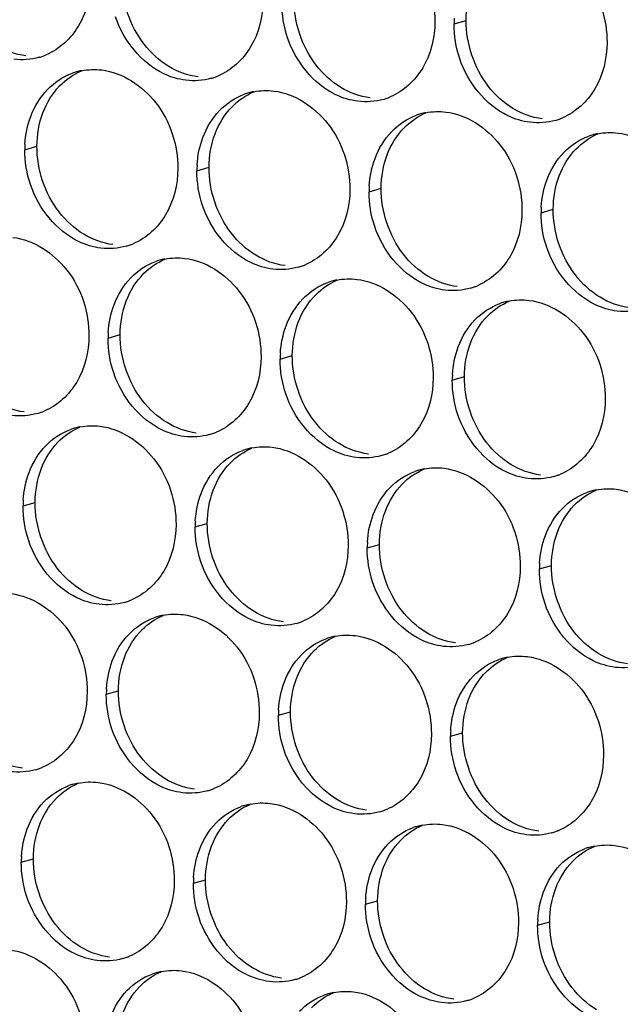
# Paper-space layout '45651_1_3' of a CAD drawing. Header units: millimetres. Extents: x -231 to 594, y 0 to 420.
# Tile 61 of 247: x 142.34 to 147.64, y 111.18 to 119.88. Entities that reach past the tile are written whole.
import ezdxf

# ---------------------------------------------------------------- set-up
doc = ezdxf.new("R2010")
doc.units = ezdxf.units.MM
doc.header["$LTSCALE"] = 32.67
doc.layers.add('02___PRT_ALL_AXES', color=7, linetype='CONTINUOUS')

psp = doc.layouts.new('45651_1_3')

# ---------------------------------------------------------------- linework, layer by layer
at = {"layer": '02___PRT_ALL_AXES', "color": 7, "linetype": 'CONTINUOUS'}
for p, q in [((146.173, 119.8389), (146.2802, 119.8696)), ((142.3832, 118.7281), (142.4904, 118.7588)), ((143.9028, 118.5426), (144.01, 118.5733)), ((145.4224, 118.3571), (145.5296, 118.3878)), ((146.9419, 118.1717), (147.0491, 118.2023)), ((143.1183, 117.065), (143.2255, 117.0956)), ((144.6379, 116.8795), (144.7451, 116.9102)), ((146.1575, 116.694), (146.2647, 116.7247)), ((142.3677, 115.5832), (142.4749, 115.6139)), ((143.8872, 115.3977), (143.9944, 115.4284)), ((145.4068, 115.2122), (145.514, 115.2429)), ((146.9264, 115.0268), (147.0336, 115.0575)), ((143.1028, 113.9201), (143.21, 113.9508)), ((144.6224, 113.7346), (144.7296, 113.7653)), ((146.142, 113.5491), (146.2492, 113.5798)), ((142.3521, 112.4383), (142.4593, 112.469)), ((143.8717, 112.2528), (143.9789, 112.2835)), ((145.3913, 112.0674), (145.4985, 112.098)), ((146.9109, 111.8819), (147.0181, 111.9126))]:
    psp.add_line(p, q, dxfattribs=at)
at = {"layer": '02___PRT_ALL_AXES', "color": 3, "linetype": 'CONTINUOUS'}
for centre, radius, start, end in [((147.0649, 119.8345), 0.8918, 176.51802, 179.71686), ((142.3596, 120.0695), 0.5467, 285.94061, 289.76751), ((142.3591, 120.0708), 0.5481, 289.77289, 292.73686), ((142.9886, 118.8891), 0.5467, 105.94061, 109.76751), ((142.99, 118.8841), 0.5519, 100.97724, 105.93831), ((143.8792, 119.884), 0.5467, 285.94061, 289.76751), ((143.8787, 119.8853), 0.5481, 289.77289, 292.73686), ((144.5082, 118.7036), 0.5467, 105.94061, 109.76751), ((144.5096, 118.6986), 0.5519, 100.97724, 105.93831), ((145.3988, 119.6985), 0.5467, 285.94061, 289.76751), ((145.3983, 119.6998), 0.5481, 289.77289, 292.73686), ((146.0278, 118.5181), 0.5467, 105.94061, 109.76751), ((146.0292, 118.5131), 0.5519, 100.97724, 105.93831), ((146.9178, 119.5144), 0.5481, 289.77289, 292.73686), ((146.9184, 119.513), 0.5467, 285.94061, 289.76751), ((147.5474, 118.3327), 0.5467, 105.94061, 109.76751), ((147.5488, 118.3276), 0.5519, 100.97724, 105.93831), ((143.275, 118.7237), 0.8918, 176.51802, 179.71686), ((144.7946, 118.5382), 0.8918, 176.51802, 179.71686), ((146.3142, 118.3527), 0.8918, 176.51802, 179.71686), ((147.8338, 118.1673), 0.8918, 176.51802, 179.71686), ((143.1285, 118.4022), 0.5467, 285.94061, 289.76751), ((143.128, 118.4035), 0.5481, 289.77289, 292.73686), ((143.7237, 117.226), 0.5467, 105.94061, 109.76751), ((143.7252, 117.2209), 0.5519, 100.97724, 105.93831), ((144.6481, 118.2168), 0.5467, 285.94061, 289.76751), ((144.6476, 118.2181), 0.5481, 289.77289, 292.73686), ((145.2433, 117.0405), 0.5467, 105.94061, 109.76751), ((145.2447, 117.0355), 0.5519, 100.97724, 105.93831), ((146.1672, 118.0326), 0.5481, 289.77289, 292.73686), ((146.1677, 118.0313), 0.5467, 285.94061, 289.76751), ((146.7629, 116.855), 0.5467, 105.94061, 109.76751), ((146.7643, 116.85), 0.5519, 100.97724, 105.93831), ((144.0102, 117.0606), 0.8918, 176.51802, 179.71686), ((145.5297, 116.8751), 0.8918, 176.51802, 179.71686), ((147.0493, 116.6896), 0.8918, 176.51802, 179.71686), ((142.3441, 116.9246), 0.5467, 285.94061, 289.76751), ((142.3436, 116.9259), 0.5481, 289.77289, 292.73686), ((142.9731, 115.7442), 0.5467, 105.94061, 109.76751), ((142.9745, 115.7392), 0.5519, 100.97724, 105.93831), ((143.8637, 116.7391), 0.5467, 285.94061, 289.76751), ((143.8631, 116.7404), 0.5481, 289.77289, 292.73686), ((144.4926, 115.5587), 0.5467, 105.94061, 109.76751), ((144.4941, 115.5537), 0.5519, 100.97724, 105.93831), ((145.3827, 116.5549), 0.5481, 289.77289, 292.73686), ((145.3833, 116.5536), 0.5467, 285.94061, 289.76751), ((146.0122, 115.3732), 0.5467, 105.94061, 109.76751), ((146.0136, 115.3682), 0.5519, 100.97724, 105.93831), ((146.9028, 116.3682), 0.5467, 285.94061, 289.76751), ((146.9023, 116.3695), 0.5481, 289.77289, 292.73686), ((147.5318, 115.1878), 0.5467, 105.94061, 109.76751), ((147.5332, 115.1827), 0.5519, 100.97724, 105.93831), ((143.2595, 115.5788), 0.8918, 176.51802, 179.71686), ((144.7791, 115.3933), 0.8918, 176.51802, 179.71686), ((146.2986, 115.2078), 0.8918, 176.51802, 179.71686), ((147.8182, 115.0224), 0.8918, 176.51802, 179.71686), ((143.1125, 115.2587), 0.5481, 289.77289, 292.73686), ((143.113, 115.2573), 0.5467, 285.94061, 289.76751), ((143.7082, 114.0811), 0.5467, 105.94061, 109.76751), ((143.7096, 114.076), 0.5519, 100.97724, 105.93831), ((144.6326, 115.0719), 0.5467, 285.94061, 289.76751), ((144.632, 115.0732), 0.5481, 289.77289, 292.73686), ((145.2278, 113.8956), 0.5467, 105.94061, 109.76751), ((145.2292, 113.8906), 0.5519, 100.97724, 105.93831), ((146.1522, 114.8864), 0.5467, 285.94061, 289.76751), ((146.1516, 114.8877), 0.5481, 289.77289, 292.73686), ((146.7474, 113.7101), 0.5467, 105.94061, 109.76751), ((146.7488, 113.7051), 0.5519, 100.97724, 105.93831), ((143.9946, 113.9157), 0.8918, 176.51802, 179.71686), ((145.5142, 113.7302), 0.8918, 176.51802, 179.71686), ((147.0338, 113.5447), 0.8918, 176.51802, 179.71686), ((142.328, 113.781), 0.5481, 289.77289, 292.73686), ((142.3285, 113.7797), 0.5467, 285.94061, 289.76751), ((142.9575, 112.5993), 0.5467, 105.94061, 109.76751), ((142.9589, 112.5943), 0.5519, 100.97724, 105.93831), ((143.8481, 113.5942), 0.5467, 285.94061, 289.76751), ((143.8476, 113.5955), 0.5481, 289.77289, 292.73686), ((144.4771, 112.4138), 0.5467, 105.94061, 109.76751), ((144.4785, 112.4088), 0.5519, 100.97724, 105.93831), ((145.3677, 113.4087), 0.5467, 285.94061, 289.76751), ((145.3672, 113.4101), 0.5481, 289.77289, 292.73686), ((145.9967, 112.2283), 0.5467, 105.94061, 109.76751), ((145.9981, 112.2233), 0.5519, 100.97724, 105.93831), ((146.8873, 113.2233), 0.5467, 285.94061, 289.76751), ((146.8868, 113.2246), 0.5481, 289.77289, 292.73686), ((147.5177, 112.0378), 0.5519, 100.97724, 105.93831), ((143.2439, 112.4339), 0.8918, 176.51802, 179.71686), ((147.5163, 112.0429), 0.5467, 105.94061, 109.76751), ((144.7635, 112.2484), 0.8918, 176.51802, 179.71686), ((146.2831, 112.063), 0.8918, 176.51802, 179.71686), ((147.8027, 111.8775), 0.8918, 176.51802, 179.71686), ((143.0974, 112.1125), 0.5467, 285.94061, 289.76751), ((143.0969, 112.1138), 0.5481, 289.77289, 292.73686), ((143.6927, 110.9362), 0.5467, 105.94061, 109.76751), ((143.6941, 110.9312), 0.5519, 100.97724, 105.93831), ((144.617, 111.927), 0.5467, 285.94061, 289.76751), ((144.6165, 111.9283), 0.5481, 289.77289, 292.73686), ((145.2122, 110.7507), 0.5467, 105.94061, 109.76751), ((145.2137, 110.7457), 0.5519, 100.97724, 105.93831), ((146.1366, 111.7415), 0.5467, 285.94061, 289.76751), ((146.1361, 111.7428), 0.5481, 289.77289, 292.73686)]:
    psp.add_arc(centre, radius, start, end, dxfattribs=at)
for points, knots in [([(145.3327, 120.7282), (145.517, 120.7057), (145.8804, 120.4646), (146.0052, 120.0635), (146.0042, 119.8595)], [0, 0, 0, 0, 0.476473, 1, 1, 1, 1]), ([(146.8523, 120.5427), (147.0366, 120.5202), (147.4, 120.2791), (147.5248, 119.878), (147.5238, 119.674)], [0, 0, 0, 0, 0.476473, 1, 1, 1, 1]), ([(142.965, 120.2305), (142.9643, 120.0892), (142.9014, 119.813), (142.6888, 119.6146), (142.5709, 119.5653)], [0, 0, 0, 0, 0.525086, 1, 1, 1, 1]), ([(144.4846, 120.045), (144.4839, 119.9037), (144.4209, 119.6275), (144.2084, 119.4292), (144.0905, 119.3798)], [0, 0, 0, 0, 0.525086, 1, 1, 1, 1]), ([(143.8054, 119.3412), (143.7378, 119.3495), (143.4574, 119.4333), (143.2538, 119.6943), (143.1838, 119.9027)], [0, 0, 0, 0, 0.236458, 1, 1, 1, 1]), ([(146.0042, 119.8595), (146.0035, 119.7182), (145.9405, 119.442), (145.728, 119.2437), (145.6101, 119.1943)], [0, 0, 0, 0, 0.525086, 1, 1, 1, 1]), ([(145.3249, 119.1557), (145.2574, 119.164), (144.977, 119.2478), (144.7733, 119.5088), (144.7034, 119.7172)], [0, 0, 0, 0, 0.236458, 1, 1, 1, 1]), ([(147.5238, 119.674), (147.5231, 119.5327), (147.4601, 119.2565), (147.2476, 119.0582), (147.1297, 119.0088)], [0, 0, 0, 0, 0.525086, 1, 1, 1, 1]), ([(146.8445, 118.9702), (146.777, 118.9785), (146.4966, 119.0623), (146.2929, 119.3234), (146.223, 119.5318)], [0, 0, 0, 0, 0.236458, 1, 1, 1, 1]), ([(143.0625, 119.4319), (143.2468, 119.4094), (143.6101, 119.1683), (143.7349, 118.7672), (143.7339, 118.5632)], [0, 0, 0, 0, 0.476473, 1, 1, 1, 1]), ([(144.582, 119.2464), (144.7663, 119.2239), (145.1297, 118.9828), (145.2545, 118.5817), (145.2535, 118.3777)], [0, 0, 0, 0, 0.476473, 1, 1, 1, 1]), ([(146.1016, 119.0609), (146.2859, 119.0384), (146.6493, 118.7973), (146.7741, 118.3963), (146.7731, 118.1923)], [0, 0, 0, 0, 0.476473, 1, 1, 1, 1]), ([(147.6212, 118.8754), (147.8055, 118.853), (148.1689, 118.6118), (148.2937, 118.2108), (148.2927, 118.0068)], [0, 0, 0, 0, 0.476473, 1, 1, 1, 1]), ([(143.7339, 118.5632), (143.7332, 118.4219), (143.6703, 118.1457), (143.4577, 117.9474), (143.3399, 117.898)], [0, 0, 0, 0, 0.525086, 1, 1, 1, 1]), ([(143.0547, 117.8594), (142.9871, 117.8677), (142.7067, 117.9515), (142.5031, 118.2125), (142.4331, 118.4209)], [0, 0, 0, 0, 0.236458, 1, 1, 1, 1]), ([(145.2535, 118.3777), (145.2528, 118.2364), (145.1898, 117.9602), (144.9773, 117.7619), (144.8594, 117.7125)], [0, 0, 0, 0, 0.525086, 1, 1, 1, 1]), ([(144.5743, 117.674), (144.5067, 117.6822), (144.2263, 117.7661), (144.0227, 118.0271), (143.9527, 118.2355)], [0, 0, 0, 0, 0.236458, 1, 1, 1, 1]), ([(146.7731, 118.1923), (146.7724, 118.051), (146.7094, 117.7748), (146.4969, 117.5764), (146.379, 117.5271)], [0, 0, 0, 0, 0.525086, 1, 1, 1, 1]), ([(146.0938, 117.4885), (146.0263, 117.4967), (145.7459, 117.5806), (145.5422, 117.8416), (145.4723, 118.05)], [0, 0, 0, 0, 0.236458, 1, 1, 1, 1]), ([(142.278, 117.9542), (142.4623, 117.9317), (142.8257, 117.6906), (142.9505, 117.2896), (142.9495, 117.0856)], [0, 0, 0, 0, 0.476473, 1, 1, 1, 1]), ([(147.6134, 117.303), (147.5459, 117.3113), (147.2655, 117.3951), (147.0618, 117.6561), (146.9919, 117.8645)], [0, 0, 0, 0, 0.236458, 1, 1, 1, 1]), ([(143.7976, 117.7688), (143.9819, 117.7463), (144.3453, 117.5052), (144.4701, 117.1041), (144.4691, 116.9001)], [0, 0, 0, 0, 0.476473, 1, 1, 1, 1]), ([(145.3172, 117.5833), (145.5015, 117.5608), (145.8649, 117.3197), (145.9897, 116.9186), (145.9887, 116.7146)], [0, 0, 0, 0, 0.476473, 1, 1, 1, 1]), ([(146.8368, 117.3978), (147.0211, 117.3753), (147.3844, 117.1342), (147.5093, 116.7331), (147.5082, 116.5291)], [0, 0, 0, 0, 0.476473, 1, 1, 1, 1]), ([(142.9495, 117.0856), (142.9488, 116.9443), (142.8858, 116.6681), (142.6733, 116.4698), (142.5554, 116.4204)], [0, 0, 0, 0, 0.525086, 1, 1, 1, 1]), ([(144.4691, 116.9001), (144.4684, 116.7588), (144.4054, 116.4826), (144.1929, 116.2843), (144.075, 116.2349)], [0, 0, 0, 0, 0.525086, 1, 1, 1, 1]), ([(143.7898, 116.1963), (143.7222, 116.2046), (143.4419, 116.2884), (143.2382, 116.5494), (143.1683, 116.7578)], [0, 0, 0, 0, 0.236458, 1, 1, 1, 1]), ([(145.9887, 116.7146), (145.988, 116.5733), (145.925, 116.2971), (145.7124, 116.0988), (145.5946, 116.0494)], [0, 0, 0, 0, 0.525086, 1, 1, 1, 1]), ([(145.3094, 116.0108), (145.2418, 116.0191), (144.9615, 116.1029), (144.7578, 116.3639), (144.6878, 116.5723)], [0, 0, 0, 0, 0.236458, 1, 1, 1, 1]), ([(147.5082, 116.5291), (147.5075, 116.3879), (147.4446, 116.1116), (147.232, 115.9133), (147.1142, 115.8639)], [0, 0, 0, 0, 0.525086, 1, 1, 1, 1]), ([(146.829, 115.8254), (146.7614, 115.8336), (146.481, 115.9175), (146.2774, 116.1785), (146.2074, 116.3869)], [0, 0, 0, 0, 0.236458, 1, 1, 1, 1]), ([(143.0469, 116.287), (143.2312, 116.2645), (143.5946, 116.0234), (143.7194, 115.6223), (143.7184, 115.4183)], [0, 0, 0, 0, 0.476473, 1, 1, 1, 1]), ([(144.5665, 116.1015), (144.7508, 116.079), (145.1142, 115.8379), (145.239, 115.4369), (145.238, 115.2329)], [0, 0, 0, 0, 0.476473, 1, 1, 1, 1]), ([(146.0861, 115.916), (146.2704, 115.8935), (146.6338, 115.6524), (146.7586, 115.2514), (146.7576, 115.0474)], [0, 0, 0, 0, 0.476473, 1, 1, 1, 1]), ([(147.6057, 115.7306), (147.79, 115.7081), (148.1533, 115.467), (148.2782, 115.0659), (148.2771, 114.8619)], [0, 0, 0, 0, 0.476473, 1, 1, 1, 1]), ([(143.7184, 115.4183), (143.7177, 115.277), (143.6547, 115.0008), (143.4422, 114.8025), (143.3243, 114.7531)], [0, 0, 0, 0, 0.525086, 1, 1, 1, 1]), ([(143.0391, 114.7145), (142.9716, 114.7228), (142.6912, 114.8066), (142.4875, 115.0677), (142.4176, 115.2761)], [0, 0, 0, 0, 0.236458, 1, 1, 1, 1]), ([(145.238, 115.2329), (145.2373, 115.0916), (145.1743, 114.8153), (144.9618, 114.617), (144.8439, 114.5676)], [0, 0, 0, 0, 0.525086, 1, 1, 1, 1]), ([(144.5587, 114.5291), (144.4911, 114.5373), (144.2108, 114.6212), (144.0071, 114.8822), (143.9372, 115.0906)], [0, 0, 0, 0, 0.236458, 1, 1, 1, 1]), ([(146.7576, 115.0474), (146.7569, 114.9061), (146.6939, 114.6299), (146.4813, 114.4316), (146.3635, 114.3822)], [0, 0, 0, 0, 0.525086, 1, 1, 1, 1]), ([(146.0783, 114.3436), (146.0107, 114.3518), (145.7304, 114.4357), (145.5267, 114.6967), (145.4567, 114.9051)], [0, 0, 0, 0, 0.236458, 1, 1, 1, 1]), ([(142.2625, 114.8093), (142.4468, 114.7868), (142.8101, 114.5457), (142.935, 114.1447), (142.9339, 113.9407)], [0, 0, 0, 0, 0.476473, 1, 1, 1, 1]), ([(147.5979, 114.1581), (147.5303, 114.1664), (147.2499, 114.2502), (147.0463, 114.5112), (146.9763, 114.7196)], [0, 0, 0, 0, 0.236458, 1, 1, 1, 1]), ([(143.782, 114.6239), (143.9663, 114.6014), (144.3297, 114.3603), (144.4545, 113.9592), (144.4535, 113.7552)], [0, 0, 0, 0, 0.476473, 1, 1, 1, 1]), ([(145.3016, 114.4384), (145.4859, 114.4159), (145.8493, 114.1748), (145.9741, 113.7737), (145.9731, 113.5697)], [0, 0, 0, 0, 0.476473, 1, 1, 1, 1]), ([(146.8212, 114.2529), (147.0055, 114.2304), (147.3689, 113.9893), (147.4937, 113.5883), (147.4927, 113.3843)], [0, 0, 0, 0, 0.476473, 1, 1, 1, 1]), ([(142.9339, 113.9407), (142.9332, 113.7994), (142.8703, 113.5232), (142.6577, 113.3249), (142.5399, 113.2755)], [0, 0, 0, 0, 0.525086, 1, 1, 1, 1]), ([(144.4535, 113.7552), (144.4528, 113.6139), (144.3899, 113.3377), (144.1773, 113.1394), (144.0594, 113.09)], [0, 0, 0, 0, 0.525086, 1, 1, 1, 1]), ([(143.7743, 113.0514), (143.7067, 113.0597), (143.4263, 113.1435), (143.2227, 113.4045), (143.1527, 113.6129)], [0, 0, 0, 0, 0.236458, 1, 1, 1, 1]), ([(145.9731, 113.5697), (145.9724, 113.4284), (145.9094, 113.1522), (145.6969, 112.9539), (145.579, 112.9045)], [0, 0, 0, 0, 0.525086, 1, 1, 1, 1]), ([(145.2939, 112.8659), (145.2263, 112.8742), (144.9459, 112.958), (144.7423, 113.2191), (144.6723, 113.4275)], [0, 0, 0, 0, 0.236458, 1, 1, 1, 1]), ([(147.4927, 113.3843), (147.492, 113.243), (147.429, 112.9668), (147.2165, 112.7684), (147.0986, 112.719)], [0, 0, 0, 0, 0.525086, 1, 1, 1, 1]), ([(146.8134, 112.6805), (146.7459, 112.6887), (146.4655, 112.7726), (146.2618, 113.0336), (146.1919, 113.242)], [0, 0, 0, 0, 0.236458, 1, 1, 1, 1]), ([(143.0314, 113.1421), (143.2157, 113.1196), (143.579, 112.8785), (143.7039, 112.4774), (143.7029, 112.2734)], [0, 0, 0, 0, 0.476473, 1, 1, 1, 1]), ([(144.551, 112.9566), (144.7352, 112.9341), (145.0986, 112.693), (145.2234, 112.292), (145.2224, 112.088)], [0, 0, 0, 0, 0.476473, 1, 1, 1, 1]), ([(146.0705, 112.7711), (146.2548, 112.7487), (146.6182, 112.5075), (146.743, 112.1065), (146.742, 111.9025)], [0, 0, 0, 0, 0.476473, 1, 1, 1, 1]), ([(147.5901, 112.5857), (147.7744, 112.5632), (148.1378, 112.3221), (148.2626, 111.921), (148.2616, 111.717)], [0, 0, 0, 0, 0.476473, 1, 1, 1, 1]), ([(143.7029, 112.2734), (143.7022, 112.1321), (143.6392, 111.8559), (143.4266, 111.6576), (143.3088, 111.6082)], [0, 0, 0, 0, 0.525086, 1, 1, 1, 1]), ([(143.0236, 111.5697), (142.956, 111.5779), (142.6756, 111.6618), (142.472, 111.9228), (142.402, 112.1312)], [0, 0, 0, 0, 0.236458, 1, 1, 1, 1]), ([(145.2224, 112.088), (145.2217, 111.9467), (145.1588, 111.6705), (144.9462, 111.4721), (144.8284, 111.4228)], [0, 0, 0, 0, 0.525086, 1, 1, 1, 1]), ([(144.5432, 111.3842), (144.4756, 111.3924), (144.1952, 111.4763), (143.9916, 111.7373), (143.9216, 111.9457)], [0, 0, 0, 0, 0.236458, 1, 1, 1, 1]), ([(146.742, 111.9025), (146.7413, 111.7612), (146.6783, 111.485), (146.4658, 111.2867), (146.3479, 111.2373)], [0, 0, 0, 0, 0.525086, 1, 1, 1, 1]), ([(146.0628, 111.1987), (145.9952, 111.2069), (145.7148, 111.2908), (145.5112, 111.5518), (145.4412, 111.7602)], [0, 0, 0, 0, 0.236458, 1, 1, 1, 1]), ([(142.2469, 111.6645), (142.4312, 111.642), (142.7946, 111.4009), (142.9194, 110.9998), (142.9184, 110.7958)], [0, 0, 0, 0, 0.476473, 1, 1, 1, 1]), ([(147.5823, 111.0132), (147.5148, 111.0215), (147.2344, 111.1053), (147.0307, 111.3663), (146.9608, 111.5747)], [0, 0, 0, 0, 0.236458, 1, 1, 1, 1]), ([(143.7665, 111.479), (143.9508, 111.4565), (144.3142, 111.2154), (144.439, 110.8143), (144.438, 110.6103)], [0, 0, 0, 0, 0.476473, 1, 1, 1, 1]), ([(145.2861, 111.2935), (145.4704, 111.271), (145.8338, 111.0299), (145.9586, 110.6288), (145.9576, 110.4248)], [0, 0, 0, 0, 0.476473, 1, 1, 1, 1])]:
    psp.add_open_spline(points, degree=3, knots=knots, dxfattribs=at)
at = {"layer": '02___PRT_ALL_AXES', "color": 7, "linetype": 'CONTINUOUS'}
for points in [[(143.4361, 119.6604), (143.3113, 119.8218), (143.2401, 120.0365), (143.2411, 120.2405)], [(146.2802, 119.8696), (146.2807, 119.9694), (146.298, 120.0708), (146.3331, 120.1642)], [(144.9557, 119.475), (144.8309, 119.6363), (144.7596, 119.8511), (144.7607, 120.0551)], [(146.4753, 119.2895), (146.3505, 119.4509), (146.2792, 119.6656), (146.2802, 119.8696)], [(142.393, 119.5574), (142.3024, 119.5684), (142.2129, 119.6014), (142.1348, 119.6488)], [(143.6544, 119.4633), (143.5705, 119.5141), (143.4961, 119.5829), (143.4361, 119.6604)], [(143.9126, 119.3719), (143.8219, 119.3829), (143.7325, 119.416), (143.6544, 119.4633)], [(145.174, 119.2778), (145.0901, 119.3286), (145.0157, 119.3974), (144.9557, 119.475)], [(142.691, 119.2906), (142.7454, 119.3469), (142.8122, 119.3937), (142.8845, 119.424)], [(142.5433, 119.0534), (142.5761, 119.1405), (142.6263, 119.2236), (142.691, 119.2906)], [(145.4321, 119.1864), (145.3415, 119.1975), (145.2521, 119.2305), (145.174, 119.2778)], [(146.6936, 119.0923), (146.6097, 119.1431), (146.5353, 119.2119), (146.4753, 119.2895)], [(144.2105, 119.1051), (144.265, 119.1614), (144.3318, 119.2082), (144.4041, 119.2385)], [(144.0629, 118.8679), (144.0957, 118.9551), (144.1458, 119.0381), (144.2105, 119.1051)], [(146.9517, 119.0009), (146.8611, 119.012), (146.7716, 119.045), (146.6936, 119.0923)], [(142.4904, 118.7588), (142.4909, 118.8585), (142.5081, 118.96), (142.5433, 119.0534)], [(145.7301, 118.9196), (145.7846, 118.976), (145.8514, 119.0227), (145.9236, 119.053)], [(145.5825, 118.6824), (145.6153, 118.7696), (145.6654, 118.8526), (145.7301, 118.9196)], [(144.01, 118.5733), (144.0105, 118.6731), (144.0277, 118.7745), (144.0629, 118.8679)], [(147.2497, 118.7341), (147.3041, 118.7905), (147.371, 118.8373), (147.4432, 118.8675)], [(142.6855, 118.1787), (142.5606, 118.34), (142.4894, 118.5548), (142.4904, 118.7588)], [(145.5296, 118.3878), (145.5301, 118.4876), (145.5473, 118.589), (145.5825, 118.6824)], [(147.102, 118.4969), (147.1349, 118.5841), (147.185, 118.6671), (147.2497, 118.7341)], [(144.205, 117.9932), (144.0802, 118.1546), (144.009, 118.3693), (144.01, 118.5733)], [(147.0491, 118.2023), (147.0496, 118.3021), (147.0669, 118.4036), (147.102, 118.4969)], [(145.7246, 117.8077), (145.5998, 117.9691), (145.5286, 118.1838), (145.5296, 118.3878)], [(142.9037, 117.9815), (142.8199, 118.0323), (142.7454, 118.1011), (142.6855, 118.1787)], [(147.2442, 117.6223), (147.1194, 117.7836), (147.0481, 117.9983), (147.0491, 118.2023)], [(143.1619, 117.8901), (143.0713, 117.9012), (142.9818, 117.9342), (142.9037, 117.9815)], [(144.4233, 117.796), (144.3394, 117.8468), (144.265, 117.9157), (144.205, 117.9932)], [(144.6815, 117.7046), (144.5908, 117.7157), (144.5014, 117.7487), (144.4233, 117.796)], [(145.9429, 117.6106), (145.859, 117.6614), (145.7846, 117.7302), (145.7246, 117.8077)], [(143.4352, 117.6367), (143.4878, 117.6889), (143.5513, 117.7322), (143.6196, 117.7609)], [(143.2784, 117.3902), (143.3127, 117.4814), (143.3661, 117.5681), (143.4352, 117.6367)], [(147.4625, 117.4251), (147.3786, 117.4759), (147.3042, 117.5447), (147.2442, 117.6223)], [(144.9548, 117.4512), (145.0074, 117.5034), (145.0708, 117.5467), (145.1392, 117.5754)], [(146.201, 117.5192), (146.1104, 117.5302), (146.021, 117.5633), (145.9429, 117.6106)], [(144.798, 117.2048), (144.8323, 117.2959), (144.8857, 117.3826), (144.9548, 117.4512)], [(143.2255, 117.0956), (143.226, 117.1954), (143.2433, 117.2969), (143.2784, 117.3902)], [(146.4744, 117.2657), (146.527, 117.3179), (146.5904, 117.3613), (146.6588, 117.3899)], [(147.7206, 117.3337), (147.63, 117.3447), (147.5405, 117.3778), (147.4625, 117.4251)], [(146.3176, 117.0193), (146.3519, 117.1104), (146.4053, 117.1971), (146.4744, 117.2657)], [(144.7451, 116.9102), (144.7456, 117.0099), (144.7629, 117.1114), (144.798, 117.2048)], [(143.4206, 116.5156), (143.2958, 116.6769), (143.2245, 116.8916), (143.2255, 117.0956)], [(146.2647, 116.7247), (146.2652, 116.8245), (146.2824, 116.9259), (146.3176, 117.0193)], [(144.9402, 116.3301), (144.8154, 116.4914), (144.7441, 116.7062), (144.7451, 116.9102)], [(146.4598, 116.1446), (146.335, 116.306), (146.2637, 116.5207), (146.2647, 116.7247)], [(142.3774, 116.4125), (142.2868, 116.4235), (142.1973, 116.4566), (142.1193, 116.5039)], [(143.6389, 116.3184), (143.555, 116.3692), (143.4806, 116.438), (143.4206, 116.5156)], [(143.897, 116.227), (143.8064, 116.2381), (143.7169, 116.2711), (143.6389, 116.3184)], [(145.1584, 116.1329), (145.0746, 116.1837), (145.0002, 116.2525), (144.9402, 116.3301)], [(142.6754, 116.1457), (142.7298, 116.202), (142.7967, 116.2488), (142.8689, 116.2791)], [(142.5277, 115.9085), (142.5606, 115.9956), (142.6107, 116.0787), (142.6754, 116.1457)], [(146.678, 115.9474), (146.5942, 115.9982), (146.5197, 116.0671), (146.4598, 116.1446)], [(144.195, 115.9602), (144.2494, 116.0166), (144.3163, 116.0633), (144.3885, 116.0936)], [(145.4166, 116.0415), (145.326, 116.0526), (145.2365, 116.0856), (145.1584, 116.1329)], [(142.4749, 115.6139), (142.4753, 115.7136), (142.4926, 115.8151), (142.5277, 115.9085)], [(144.0473, 115.723), (144.0801, 115.8102), (144.1303, 115.8932), (144.195, 115.9602)], [(145.7146, 115.7747), (145.769, 115.8311), (145.8358, 115.8779), (145.9081, 115.9081)], [(146.9362, 115.856), (146.8456, 115.8671), (146.7561, 115.9001), (146.678, 115.9474)], [(143.9944, 115.4284), (143.9949, 115.5282), (144.0122, 115.6296), (144.0473, 115.723)], [(145.5669, 115.5375), (145.5997, 115.6247), (145.6499, 115.7077), (145.7146, 115.7747)], [(147.2342, 115.5892), (147.2886, 115.6456), (147.3554, 115.6924), (147.4277, 115.7227)], [(142.6699, 115.0338), (142.5451, 115.1952), (142.4738, 115.4099), (142.4749, 115.6139)], [(145.514, 115.2429), (145.5145, 115.3427), (145.5318, 115.4442), (145.5669, 115.5375)], [(147.0865, 115.352), (147.1193, 115.4392), (147.1695, 115.5223), (147.2342, 115.5892)], [(144.1895, 114.8483), (144.0647, 115.0097), (143.9934, 115.2244), (143.9944, 115.4284)], [(147.0336, 115.0575), (147.0341, 115.1572), (147.0514, 115.2587), (147.0865, 115.352)], [(145.7091, 114.6628), (145.5843, 114.8242), (145.513, 115.0389), (145.514, 115.2429)], [(142.8882, 114.8366), (142.8043, 114.8874), (142.7299, 114.9562), (142.6699, 115.0338)], [(147.2287, 114.4774), (147.1039, 114.6387), (147.0326, 114.8535), (147.0336, 115.0575)], [(143.1463, 114.7452), (143.0557, 114.7563), (142.9663, 114.7893), (142.8882, 114.8366)], [(144.4078, 114.6511), (144.3239, 114.7019), (144.2495, 114.7708), (144.1895, 114.8483)], [(145.9273, 114.4657), (145.8435, 114.5165), (145.7691, 114.5853), (145.7091, 114.6628)], [(143.4197, 114.4918), (143.4723, 114.544), (143.5357, 114.5873), (143.6041, 114.616)], [(144.6659, 114.5597), (144.5753, 114.5708), (144.4858, 114.6038), (144.4078, 114.6511)], [(143.2629, 114.2454), (143.2972, 114.3365), (143.3506, 114.4232), (143.4197, 114.4918)], [(144.9392, 114.3063), (144.9918, 114.3585), (145.0553, 114.4019), (145.1237, 114.4305)], [(146.1855, 114.3743), (146.0949, 114.3853), (146.0054, 114.4184), (145.9273, 114.4657)], [(147.4469, 114.2802), (147.3631, 114.331), (147.2887, 114.3998), (147.2287, 114.4774)], [(143.21, 113.9508), (143.2105, 114.0505), (143.2277, 114.152), (143.2629, 114.2454)], [(144.7825, 114.0599), (144.8168, 114.151), (144.8701, 114.2377), (144.9392, 114.3063)], [(146.4588, 114.1208), (146.5114, 114.173), (146.5749, 114.2164), (146.6432, 114.245)], [(147.7051, 114.1888), (147.6145, 114.1999), (147.525, 114.2329), (147.4469, 114.2802)], [(144.7296, 113.7653), (144.7301, 113.865), (144.7473, 113.9665), (144.7825, 114.0599)], [(146.3021, 113.8744), (146.3364, 113.9655), (146.3897, 114.0523), (146.4588, 114.1208)], [(143.4051, 113.3707), (143.2802, 113.532), (143.209, 113.7468), (143.21, 113.9508)], [(146.2492, 113.5798), (146.2496, 113.6796), (146.2669, 113.781), (146.3021, 113.8744)], [(144.9246, 113.1852), (144.7998, 113.3466), (144.7286, 113.5613), (144.7296, 113.7653)], [(146.4442, 112.9997), (146.3194, 113.1611), (146.2481, 113.3758), (146.2492, 113.5798)], [(142.3619, 113.2676), (142.2713, 113.2786), (142.1818, 113.3117), (142.1037, 113.359)], [(143.6233, 113.1735), (143.5395, 113.2243), (143.465, 113.2931), (143.4051, 113.3707)], [(145.1429, 112.988), (145.059, 113.0388), (144.9846, 113.1076), (144.9246, 113.1852)], [(142.6599, 113.0008), (142.7143, 113.0571), (142.7811, 113.1039), (142.8534, 113.1342)], [(143.8815, 113.0821), (143.7909, 113.0932), (143.7014, 113.1262), (143.6233, 113.1735)], [(142.5122, 112.7636), (142.545, 112.8508), (142.5952, 112.9338), (142.6599, 113.0008)], [(144.1795, 112.8153), (144.2339, 112.8717), (144.3007, 112.9184), (144.373, 112.9487)], [(145.4011, 112.8966), (145.3104, 112.9077), (145.221, 112.9407), (145.1429, 112.988)], [(146.6625, 112.8025), (146.5786, 112.8533), (146.5042, 112.9222), (146.4442, 112.9997)], [(142.4593, 112.469), (142.4598, 112.5688), (142.4771, 112.6702), (142.5122, 112.7636)], [(144.0318, 112.5781), (144.0646, 112.6653), (144.1147, 112.7483), (144.1795, 112.8153)], [(145.699, 112.6298), (145.7535, 112.6862), (145.8203, 112.733), (145.8926, 112.7632)], [(146.9206, 112.7111), (146.83, 112.7222), (146.7406, 112.7552), (146.6625, 112.8025)], [(143.9789, 112.2835), (143.9794, 112.3833), (143.9966, 112.4847), (144.0318, 112.5781)], [(145.5514, 112.3926), (145.5842, 112.4798), (145.6343, 112.5628), (145.699, 112.6298)], [(147.2186, 112.4444), (147.2731, 112.5007), (147.3399, 112.5475), (147.4121, 112.5778)], [(142.6544, 111.8889), (142.5296, 112.0503), (142.4583, 112.265), (142.4593, 112.469)], [(147.071, 112.2072), (147.1038, 112.2943), (147.1539, 112.3774), (147.2186, 112.4444)], [(145.4985, 112.098), (145.499, 112.1978), (145.5162, 112.2993), (145.5514, 112.3926)], [(144.174, 111.7034), (144.0491, 111.8648), (143.9779, 112.0795), (143.9789, 112.2835)], [(147.0181, 111.9126), (147.0186, 112.0123), (147.0358, 112.1138), (147.071, 112.2072)], [(145.6935, 111.5179), (145.5687, 111.6793), (145.4975, 111.894), (145.4985, 112.098)], [(142.8726, 111.6917), (142.7888, 111.7425), (142.7144, 111.8113), (142.6544, 111.8889)], [(147.2131, 111.3325), (147.0883, 111.4938), (147.0171, 111.7086), (147.0181, 111.9126)], [(144.3922, 111.5063), (144.3084, 111.5571), (144.2339, 111.6259), (144.174, 111.7034)], [(143.1308, 111.6003), (143.0402, 111.6114), (142.9507, 111.6444), (142.8726, 111.6917)], [(143.395, 111.3377), (143.4494, 111.394), (143.5163, 111.4408), (143.5885, 111.4711)], [(144.6504, 111.4149), (144.5598, 111.4259), (144.4703, 111.4589), (144.3922, 111.5063)], [(145.9118, 111.3208), (145.8279, 111.3716), (145.7535, 111.4404), (145.6935, 111.5179)], [(143.2473, 111.1005), (143.2802, 111.1876), (143.3303, 111.2707), (143.395, 111.3377)], [(144.9146, 111.1522), (144.969, 111.2085), (145.0358, 111.2553), (145.1081, 111.2856)], [(146.17, 111.2294), (146.0793, 111.2404), (145.9899, 111.2735), (145.9118, 111.3208)], [(147.4314, 111.1353), (147.3475, 111.1861), (147.2731, 111.2549), (147.2131, 111.3325)]]:
    psp.add_open_spline(points, degree=3, dxfattribs=at)
at = {"layer": '02___PRT_ALL_AXES', "color": 3, "linetype": 'CONTINUOUS'}
for points in [[(144.7034, 119.7172), (144.6704, 119.8156), (144.6529, 119.9207), (144.6535, 120.0244)], [(146.223, 119.5318), (146.19, 119.6301), (146.1725, 119.7352), (146.173, 119.8389)], [(142.5098, 119.5438), (142.4378, 119.5232), (142.3601, 119.5176), (142.2858, 119.5267)], [(142.8849, 119.4259), (142.943, 119.4372), (143.0037, 119.4391), (143.0625, 119.4319)], [(142.5838, 119.2599), (142.6446, 119.3229), (142.7213, 119.374), (142.8037, 119.4036)], [(144.0294, 119.3583), (143.9574, 119.3377), (143.8797, 119.3321), (143.8054, 119.3412)], [(142.4361, 119.0227), (142.4689, 119.1099), (142.5191, 119.1929), (142.5838, 119.2599)], [(144.1033, 119.0744), (144.1642, 119.1374), (144.2409, 119.1885), (144.3233, 119.2181)], [(144.4045, 119.2404), (144.4626, 119.2517), (144.5233, 119.2536), (144.582, 119.2464)], [(145.5489, 119.1728), (145.4769, 119.1523), (145.3993, 119.1467), (145.3249, 119.1557)], [(142.3848, 118.7778), (142.3899, 118.8611), (142.4067, 118.9447), (142.4361, 119.0227)], [(143.9557, 118.8372), (143.9885, 118.9244), (144.0386, 119.0074), (144.1033, 119.0744)], [(145.6229, 118.8889), (145.6838, 118.9519), (145.7605, 119.003), (145.8429, 119.0326)], [(145.9241, 119.0549), (145.9822, 119.0662), (146.0428, 119.0681), (146.1016, 119.0609)], [(147.0685, 118.9874), (146.9965, 118.9668), (146.9189, 118.9612), (146.8445, 118.9702)], [(143.9044, 118.5924), (143.9095, 118.6756), (143.9263, 118.7592), (143.9557, 118.8372)], [(145.4753, 118.6517), (145.5081, 118.7389), (145.5582, 118.8219), (145.6229, 118.8889)], [(147.1425, 118.7035), (147.2033, 118.7665), (147.28, 118.8175), (147.3625, 118.8471)], [(147.4437, 118.8695), (147.5018, 118.8807), (147.5624, 118.8826), (147.6212, 118.8754)], [(142.4331, 118.4209), (142.4001, 118.5193), (142.3827, 118.6244), (142.3832, 118.7281)], [(146.9948, 118.4663), (147.0277, 118.5534), (147.0778, 118.6365), (147.1425, 118.7035)], [(145.424, 118.4069), (145.4291, 118.4901), (145.4459, 118.5737), (145.4753, 118.6517)], [(143.9527, 118.2355), (143.9197, 118.3338), (143.9023, 118.4389), (143.9028, 118.5426)], [(146.9436, 118.2214), (146.9486, 118.3046), (146.9655, 118.3882), (146.9948, 118.4663)], [(145.4723, 118.05), (145.4393, 118.1483), (145.4219, 118.2534), (145.4224, 118.3571)], [(146.9919, 117.8645), (146.9589, 117.9628), (146.9414, 118.0679), (146.9419, 118.1717)], [(143.2787, 117.8765), (143.2067, 117.856), (143.129, 117.8504), (143.0547, 117.8594)], [(143.3189, 117.5968), (143.3797, 117.6598), (143.4564, 117.7108), (143.5388, 117.7405)], [(143.6201, 117.7628), (143.6782, 117.774), (143.7388, 117.7759), (143.7976, 117.7688)], [(144.7983, 117.6911), (144.7263, 117.6705), (144.6486, 117.6649), (144.5743, 117.674)], [(143.1712, 117.3596), (143.204, 117.4467), (143.2542, 117.5298), (143.3189, 117.5968)], [(144.8385, 117.4113), (144.8993, 117.4743), (144.976, 117.5254), (145.0584, 117.555)], [(145.1396, 117.5773), (145.1978, 117.5886), (145.2584, 117.5905), (145.3172, 117.5833)], [(146.3178, 117.5056), (146.2458, 117.485), (146.1682, 117.4794), (146.0938, 117.4885)], [(143.12, 117.1147), (143.125, 117.198), (143.1419, 117.2815), (143.1712, 117.3596)], [(144.6908, 117.1741), (144.7236, 117.2613), (144.7738, 117.3443), (144.8385, 117.4113)], [(146.3581, 117.2258), (146.4189, 117.2888), (146.4956, 117.3399), (146.578, 117.3695)], [(146.6592, 117.3918), (146.7174, 117.4031), (146.778, 117.405), (146.8368, 117.3978)], [(147.8374, 117.3201), (147.7654, 117.2995), (147.6878, 117.2939), (147.6134, 117.303)], [(146.2104, 116.9886), (146.2432, 117.0758), (146.2934, 117.1588), (146.3581, 117.2258)], [(144.6396, 116.9293), (144.6446, 117.0125), (144.6614, 117.0961), (144.6908, 117.1741)], [(143.1683, 116.7578), (143.1352, 116.8562), (143.1178, 116.9612), (143.1183, 117.065)], [(146.1591, 116.7438), (146.1642, 116.827), (146.181, 116.9106), (146.2104, 116.9886)], [(144.6878, 116.5723), (144.6548, 116.6707), (144.6374, 116.7758), (144.6379, 116.8795)], [(146.2074, 116.3869), (146.1744, 116.4852), (146.157, 116.5903), (146.1575, 116.694)], [(142.4942, 116.3989), (142.4222, 116.3783), (142.3446, 116.3727), (142.2702, 116.3818)], [(142.5682, 116.115), (142.6291, 116.178), (142.7057, 116.2291), (142.7882, 116.2587)], [(142.8694, 116.281), (142.9275, 116.2923), (142.9881, 116.2942), (143.0469, 116.287)], [(144.0138, 116.2134), (143.9418, 116.1929), (143.8641, 116.1872), (143.7898, 116.1963)], [(142.4205, 115.8778), (142.4534, 115.965), (142.5035, 116.048), (142.5682, 116.115)], [(144.0878, 115.9295), (144.1486, 115.9925), (144.2253, 116.0436), (144.3077, 116.0732)], [(144.389, 116.0955), (144.4471, 116.1068), (144.5077, 116.1087), (144.5665, 116.1015)], [(145.5334, 116.0279), (145.4614, 116.0074), (145.3837, 116.0018), (145.3094, 116.0108)], [(142.3693, 115.633), (142.3744, 115.7162), (142.3912, 115.7998), (142.4205, 115.8778)], [(143.9401, 115.6923), (143.9729, 115.7795), (144.0231, 115.8625), (144.0878, 115.9295)], [(145.6074, 115.744), (145.6682, 115.807), (145.7449, 115.8581), (145.8273, 115.8877)], [(145.9085, 115.91), (145.9667, 115.9213), (146.0273, 115.9232), (146.0861, 115.916)], [(147.053, 115.8425), (146.981, 115.8219), (146.9033, 115.8163), (146.829, 115.8254)], [(145.4597, 115.5068), (145.4925, 115.594), (145.5427, 115.6771), (145.6074, 115.744)], [(147.127, 115.5586), (147.1878, 115.6216), (147.2645, 115.6726), (147.3469, 115.7023)], [(147.4281, 115.7246), (147.4863, 115.7359), (147.5469, 115.7377), (147.6057, 115.7306)], [(143.8889, 115.4475), (143.8939, 115.5307), (143.9108, 115.6143), (143.9401, 115.6923)], [(142.4176, 115.2761), (142.3846, 115.3744), (142.3671, 115.4795), (142.3677, 115.5832)], [(146.9793, 115.3214), (147.0121, 115.4085), (147.0623, 115.4916), (147.127, 115.5586)], [(145.4085, 115.262), (145.4135, 115.3452), (145.4303, 115.4288), (145.4597, 115.5068)], [(143.9372, 115.0906), (143.9042, 115.1889), (143.8867, 115.294), (143.8872, 115.3977)], [(146.928, 115.0765), (146.9331, 115.1598), (146.9499, 115.2433), (146.9793, 115.3214)], [(145.4567, 114.9051), (145.4237, 115.0034), (145.4063, 115.1085), (145.4068, 115.2122)], [(146.9763, 114.7196), (146.9433, 114.818), (146.9259, 114.923), (146.9264, 115.0268)], [(143.2631, 114.7317), (143.1911, 114.7111), (143.1135, 114.7055), (143.0391, 114.7145)], [(143.3033, 114.4519), (143.3642, 114.5149), (143.4409, 114.5659), (143.5233, 114.5956)], [(143.6045, 114.6179), (143.6626, 114.6292), (143.7233, 114.631), (143.782, 114.6239)], [(144.7827, 114.5462), (144.7107, 114.5256), (144.6331, 114.52), (144.5587, 114.5291)], [(143.1557, 114.2147), (143.1885, 114.3018), (143.2386, 114.3849), (143.3033, 114.4519)], [(144.8229, 114.2664), (144.8838, 114.3294), (144.9605, 114.3805), (145.0429, 114.4101)], [(145.1241, 114.4324), (145.1822, 114.4437), (145.2429, 114.4456), (145.3016, 114.4384)], [(146.3023, 114.3607), (146.2303, 114.3401), (146.1526, 114.3345), (146.0783, 114.3436)], [(144.6753, 114.0292), (144.7081, 114.1164), (144.7582, 114.1994), (144.8229, 114.2664)], [(146.3425, 114.0809), (146.4034, 114.1439), (146.4801, 114.195), (146.5625, 114.2246)], [(146.6437, 114.2469), (146.7018, 114.2582), (146.7624, 114.2601), (146.8212, 114.2529)], [(143.1044, 113.9698), (143.1095, 114.0531), (143.1263, 114.1366), (143.1557, 114.2147)], [(147.8219, 114.1752), (147.7499, 114.1547), (147.6722, 114.149), (147.5979, 114.1581)], [(146.1949, 113.8437), (146.2277, 113.9309), (146.2778, 114.0139), (146.3425, 114.0809)], [(144.624, 113.7844), (144.6291, 113.8676), (144.6459, 113.9512), (144.6753, 114.0292)], [(143.1527, 113.6129), (143.1197, 113.7113), (143.1023, 113.8164), (143.1028, 113.9201)], [(146.1436, 113.5989), (146.1487, 113.6821), (146.1655, 113.7657), (146.1949, 113.8437)], [(144.6723, 113.4275), (144.6393, 113.5258), (144.6219, 113.6309), (144.6224, 113.7346)], [(146.1919, 113.242), (146.1589, 113.3403), (146.1414, 113.4454), (146.142, 113.5491)], [(142.4787, 113.254), (142.4067, 113.2334), (142.329, 113.2278), (142.2547, 113.2369)], [(142.5527, 112.9701), (142.6135, 113.0331), (142.6902, 113.0842), (142.7726, 113.1138)], [(142.8538, 113.1361), (142.912, 113.1474), (142.9726, 113.1493), (143.0314, 113.1421)], [(143.9983, 113.0685), (143.9263, 113.048), (143.8486, 113.0423), (143.7743, 113.0514)], [(142.405, 112.7329), (142.4378, 112.8201), (142.488, 112.9031), (142.5527, 112.9701)], [(144.0723, 112.7846), (144.1331, 112.8476), (144.2098, 112.8987), (144.2922, 112.9283)], [(144.3734, 112.9506), (144.4315, 112.9619), (144.4922, 112.9638), (144.551, 112.9566)], [(145.5179, 112.8831), (145.4459, 112.8625), (145.3682, 112.8569), (145.2939, 112.8659)], [(143.9246, 112.5474), (143.9574, 112.6346), (144.0076, 112.7176), (144.0723, 112.7846)], [(145.893, 112.7652), (145.9511, 112.7764), (146.0118, 112.7783), (146.0705, 112.7711)], [(142.3537, 112.4881), (142.3588, 112.5713), (142.3756, 112.6549), (142.405, 112.7329)], [(145.5918, 112.5992), (145.6527, 112.6621), (145.7294, 112.7132), (145.8118, 112.7428)], [(147.0374, 112.6976), (146.9654, 112.677), (146.8878, 112.6714), (146.8134, 112.6805)], [(145.4442, 112.362), (145.477, 112.4491), (145.5271, 112.5322), (145.5918, 112.5992)], [(147.4126, 112.5797), (147.4707, 112.591), (147.5313, 112.5928), (147.5901, 112.5857)], [(143.8733, 112.3026), (143.8784, 112.3858), (143.8952, 112.4694), (143.9246, 112.5474)], [(147.1114, 112.4137), (147.1723, 112.4767), (147.249, 112.5277), (147.3314, 112.5574)], [(142.402, 112.1312), (142.369, 112.2295), (142.3516, 112.3346), (142.3521, 112.4383)], [(146.9638, 112.1765), (146.9966, 112.2636), (147.0467, 112.3467), (147.1114, 112.4137)], [(145.3929, 112.1171), (145.398, 112.2003), (145.4148, 112.2839), (145.4442, 112.362)], [(143.9216, 111.9457), (143.8886, 112.044), (143.8712, 112.1491), (143.8717, 112.2528)], [(146.9125, 111.9316), (146.9176, 112.0149), (146.9344, 112.0984), (146.9638, 112.1765)], [(145.4412, 111.7602), (145.4082, 111.8585), (145.3908, 111.9636), (145.3913, 112.0674)], [(146.9608, 111.5747), (146.9278, 111.6731), (146.9104, 111.7782), (146.9109, 111.8819)], [(143.2476, 111.5868), (143.1756, 111.5662), (143.0979, 111.5606), (143.0236, 111.5697)], [(143.2878, 111.307), (143.3486, 111.37), (143.4253, 111.4211), (143.5078, 111.4507)], [(143.589, 111.473), (143.6471, 111.4843), (143.7077, 111.4862), (143.7665, 111.479)], [(144.7672, 111.4013), (144.6952, 111.3807), (144.6175, 111.3751), (144.5432, 111.3842)], [(143.1401, 111.0698), (143.173, 111.157), (143.2231, 111.24), (143.2878, 111.307)], [(145.1086, 111.2875), (145.1667, 111.2988), (145.2273, 111.3007), (145.2861, 111.2935)], [(144.8074, 111.1215), (144.8682, 111.1845), (144.9449, 111.2356), (145.0273, 111.2652)], [(146.2868, 111.2158), (146.2148, 111.1952), (146.1371, 111.1896), (146.0628, 111.1987)]]:
    psp.add_open_spline(points, degree=3, dxfattribs=at)

doc.saveas('drawing.dxf')
